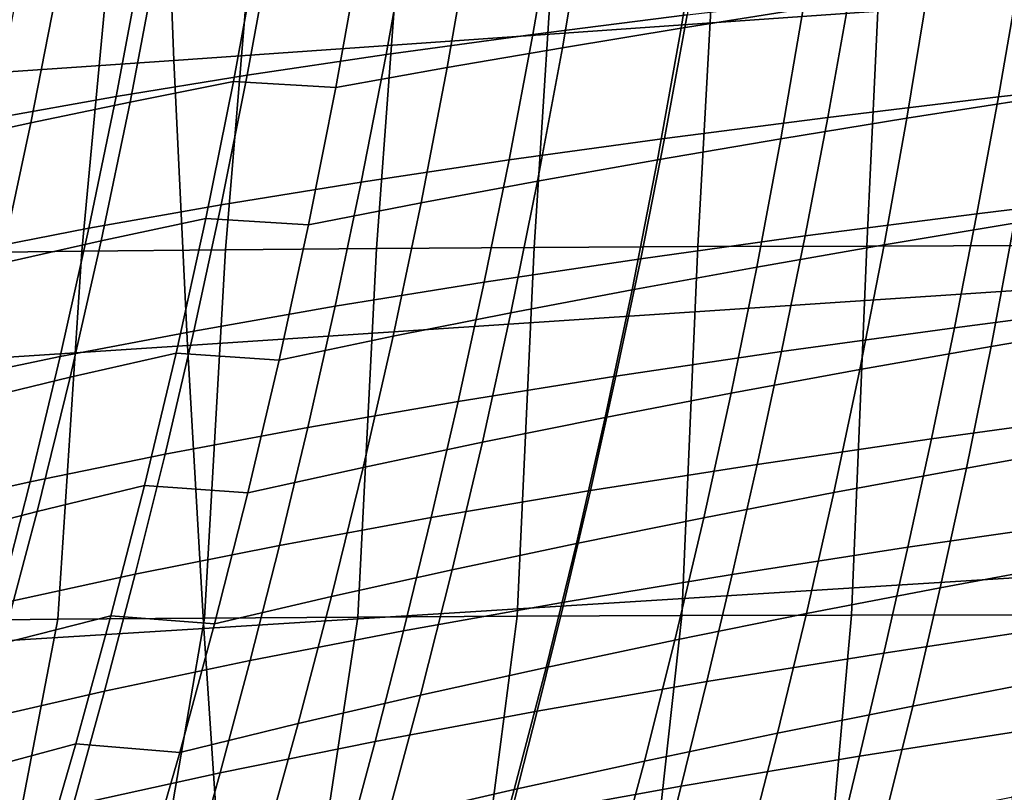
# Model space of a CAD drawing. Header units: metres. Extents: x -25 to 132, y -25 to 25.
# Tile 78 of 256: x 27.58 to 31.29, y -7.66 to -4.75. Entities that reach past the tile are written whole.
import ezdxf

# ---------------------------------------------------------------- set-up
doc = ezdxf.new("R2010")
doc.units = ezdxf.units.M
doc.layers.add('solid_12_061_071_XXX', color=7, linetype='CONTINUOUS')

msp = doc.modelspace()

# ---------------------------------------------------------------- linework, layer by layer
at = {"layer": 'solid_12_061_071_XXX'}
for points in [[(28.158964, -4.904449, 141.131897), (34.630634, -4.449543, 142.834198), (34.593575, -3.34313, 142.982224), (28.11764, -3.822367, 141.297058)], [(21.689003, -5.348721, 139.421982), (28.158964, -4.904449, 141.131897), (28.11764, -3.822367, 141.297058), (21.643511, -4.28879, 139.603943)], [(27.812592, -5.623688, 132.498169), (27.301743, -5.630089, 132.007736), (27.447824, -4.231269, 131.872726), (27.943583, -4.225378, 132.359589)], [(28.353657, -5.618142, 132.95311), (27.812592, -5.623688, 132.498169), (27.943583, -4.225378, 132.359589), (28.470142, -4.220171, 132.81189)], [(28.922394, -5.613419, 133.370987), (28.353657, -5.618142, 132.95311), (28.470142, -4.220171, 132.81189), (29.025057, -4.215657, 133.227844)], [(29.51623, -5.609489, 133.750458), (28.922394, -5.613419, 133.370987), (29.025057, -4.215657, 133.227844), (29.605797, -4.211842, 133.60585)], [(30.13257, -5.606321, 134.090332), (29.51623, -5.609489, 133.750458), (29.605797, -4.211842, 133.60585), (30.209766, -4.208733, 133.944519)], [(30.605188, -4.213629, 82.455353), (30.150654, -4.279247, 82.729881), (30.069847, -4.782923, 82.647911), (30.529034, -4.710363, 82.376099)], [(30.768812, -5.603884, 134.389633), (30.13257, -5.606321, 134.090332), (30.209766, -4.208733, 133.944519), (30.834324, -4.206336, 134.242584)], [(31.422365, -5.602146, 134.647537), (30.768812, -5.603884, 134.389633), (30.834324, -4.206336, 134.242584), (31.476788, -4.204659, 134.499023)], [(30.173859, -4.255754, 35.201168), (30.093084, -4.732911, 35.284103), (29.511414, -4.806915, 34.066921), (29.595936, -4.32226, 33.981541)], [(30.150654, -4.279247, 82.729881), (29.708286, -4.345767, 83.022476), (29.622808, -4.856538, 82.937798), (30.069847, -4.782923, 82.647911)], [(29.595936, -4.32226, 33.981541), (29.511414, -4.806915, 34.066921), (28.958828, -4.882709, 32.838448), (29.047148, -4.390291, 32.750458)], [(29.708286, -4.345767, 83.022476), (29.279167, -4.413217, 83.332771), (29.189024, -4.931242, 83.245392), (29.622808, -4.856538, 82.937798)], [(29.047148, -4.390291, 32.750458), (28.958828, -4.882709, 32.838448), (28.435524, -4.960671, 31.599588), (28.527712, -4.460188, 31.508801)], [(28.210402, -5.979161, 140.926147), (34.678066, -5.549222, 142.644577), (34.630634, -4.449543, 142.834198), (28.158964, -4.904449, 141.131897)], [(29.279167, -4.413217, 83.332771), (28.86414, -4.481458, 83.660133), (28.769356, -5.006886, 83.570045), (29.189024, -4.931242, 83.245392)], [(28.527712, -4.460188, 31.508801), (28.435524, -4.960671, 31.599588), (27.941788, -5.040751, 30.351166), (28.03791, -4.531902, 30.257381)], [(28.479443, -4.461132, 84.017937), (28.094944, -4.530306, 84.376839), (27.994659, -5.061299, 84.285217), (28.383627, -4.984465, 83.928978)], [(28.769356, -5.006886, 83.570045), (28.86414, -4.481458, 83.660133), (28.479443, -4.461132, 84.017937), (28.383627, -4.984465, 83.928978)], [(32.010006, -4.520996, 38.859467), (31.936415, -4.966005, 38.946312), (31.265104, -5.041786, 37.770626), (31.3426, -4.590242, 37.681263)], [(28.03791, -4.531902, 30.257381), (27.941788, -5.040751, 30.351166), (27.477839, -5.123162, 29.094049), (27.57798, -4.605623, 28.997055)], [(28.094944, -4.530306, 84.376839), (27.726183, -4.600604, 84.749847), (27.621441, -5.139445, 84.655487), (27.994659, -5.061299, 84.285217)], [(31.3426, -4.590242, 37.681263), (31.265104, -5.041786, 37.770626), (30.622114, -5.119013, 36.581158), (30.703564, -4.660718, 36.489166)], [(31.479103, -4.570164, 81.887794), (30.999191, -4.63921, 82.12265), (30.92046, -5.122595, 82.038002), (31.405031, -5.047338, 81.806229)], [(27.726183, -4.600604, 84.749847), (27.374035, -4.670398, 85.136269), (27.264917, -5.217103, 85.039124), (27.621441, -5.139445, 84.655487)], [(30.703564, -4.660718, 36.489166), (30.622114, -5.119013, 36.581158), (30.007614, -5.198218, 35.378868), (30.093084, -4.732911, 35.284103)], [(30.999191, -4.63921, 82.12265), (30.529034, -4.710363, 82.376099), (30.44553, -5.200209, 82.288307), (30.92046, -5.122595, 82.038002)], [(30.093084, -4.732911, 35.284103), (30.007614, -5.198218, 35.378868), (29.42185, -5.279508, 34.164612), (29.511414, -4.806915, 34.066921)], [(30.529034, -4.710363, 82.376099), (30.069847, -4.782923, 82.647911), (29.981499, -5.279418, 82.556938), (30.44553, -5.200209, 82.288307)], [(30.069847, -4.782923, 82.647911), (29.622808, -4.856538, 82.937798), (29.529579, -5.359838, 82.843628), (29.981499, -5.279418, 82.556938)], [(29.511414, -4.806915, 34.066921), (29.42185, -5.279508, 34.164612), (28.865091, -5.362863, 32.939232), (28.958828, -4.882709, 32.838448)], [(29.622808, -4.856538, 82.937798), (29.189024, -4.931242, 83.245392), (29.0909, -5.441515, 83.148018), (29.529579, -5.359838, 82.843628)], [(28.958828, -4.882709, 32.838448), (28.865091, -5.362863, 32.939232), (28.337519, -5.448699, 31.703651), (28.435524, -4.960671, 31.599588)], [(21.744404, -6.400637, 139.200317), (28.210402, -5.979161, 140.926147), (28.158964, -4.904449, 141.131897), (21.689003, -5.348721, 139.421982)], [(29.189024, -4.931242, 83.245392), (28.769356, -5.006886, 83.570045), (28.66634, -5.524286, 83.469437), (29.0909, -5.441515, 83.148018)], [(28.435524, -4.960671, 31.599588), (28.337519, -5.448699, 31.703651), (27.839413, -5.536963, 30.458702), (27.941788, -5.040751, 30.351166)], [(31.936415, -4.966005, 38.946312), (31.859497, -5.40013, 39.043514), (31.184025, -5.482203, 37.870815), (31.265104, -5.041786, 37.770626)], [(28.383627, -4.984465, 83.928978), (27.994659, -5.061299, 84.285217), (27.885834, -5.584109, 84.182404), (28.279564, -5.499864, 83.829369)], [(28.66634, -5.524286, 83.469437), (28.769356, -5.006886, 83.570045), (28.383627, -4.984465, 83.928978), (28.279564, -5.499864, 83.829369)], [(27.941788, -5.040751, 30.351166), (27.839413, -5.536963, 30.458702), (27.370983, -5.62789, 29.205271), (27.477839, -5.123162, 29.094049)], [(31.265104, -5.041786, 37.770626), (31.184025, -5.482203, 37.870815), (30.5368, -5.565949, 36.684452), (30.622114, -5.119013, 36.581158)], [(27.994659, -5.061299, 84.285217), (27.621441, -5.139445, 84.655487), (27.507841, -5.669861, 84.549355), (27.885834, -5.584109, 84.182404)], [(31.405031, -5.047338, 81.806229), (30.92046, -5.122595, 82.038002), (30.834963, -5.599327, 81.945351), (31.324337, -5.518162, 81.717072)], [(27.621441, -5.139445, 84.655487), (27.264917, -5.217103, 85.039124), (27.146606, -5.755156, 84.929642), (27.507841, -5.669861, 84.549355)], [(30.622114, -5.119013, 36.581158), (30.5368, -5.565949, 36.684452), (29.917976, -5.651943, 35.485413), (30.007614, -5.198218, 35.378868)], [(30.92046, -5.122595, 82.038002), (30.44553, -5.200209, 82.288307), (30.355099, -5.683099, 82.192078), (30.834963, -5.599327, 81.945351)], [(30.007614, -5.198218, 35.378868), (29.917976, -5.651943, 35.485413), (29.327784, -5.740303, 34.274567), (29.42185, -5.279508, 34.164612)], [(30.44553, -5.200209, 82.288307), (29.981499, -5.279418, 82.556938), (29.886049, -5.768656, 82.457085), (30.355099, -5.683099, 82.192078)], [(29.42185, -5.279508, 34.164612), (29.327784, -5.740303, 34.274567), (28.766489, -5.831014, 33.052757), (28.865091, -5.362863, 32.939232)], [(29.981499, -5.279418, 82.556938), (29.529579, -5.359838, 82.843628), (29.42906, -5.855589, 82.740097), (29.886049, -5.768656, 82.457085)], [(28.865091, -5.362863, 32.939232), (28.766489, -5.831014, 33.052757), (28.234261, -5.924522, 31.820938), (28.337519, -5.448699, 31.703651)], [(29.529579, -5.359838, 82.843628), (29.0909, -5.441515, 83.148018), (28.985277, -5.94395, 83.040764), (29.42906, -5.855589, 82.740097)], [(31.859497, -5.40013, 39.043514), (31.779732, -5.82364, 39.15102), (31.099857, -5.911764, 37.981781), (31.184025, -5.482203, 37.870815)], [(28.337519, -5.448699, 31.703651), (28.234261, -5.924522, 31.820938), (27.731367, -6.020779, 30.579941), (27.839413, -5.536963, 30.458702)], [(29.0909, -5.441515, 83.148018), (28.66634, -5.524286, 83.469437), (28.555592, -6.033568, 83.358414), (28.985277, -5.94395, 83.040764)], [(31.822334, -5.438191, 81.507889), (31.324337, -5.518162, 81.717072), (31.237402, -5.982576, 81.62043), (31.740217, -5.897147, 81.415085)], [(31.184025, -5.482203, 37.870815), (31.099857, -5.911764, 37.981781), (30.448133, -6.001798, 36.798996), (30.5368, -5.565949, 36.684452)], [(28.279564, -5.499864, 83.829369), (27.885834, -5.584109, 84.182404), (27.768974, -6.098633, 84.068497), (28.167738, -6.007234, 83.719223)], [(28.555592, -6.033568, 83.358414), (28.66634, -5.524286, 83.469437), (28.279564, -5.499864, 83.829369), (28.167738, -6.007234, 83.719223)], [(31.324337, -5.518162, 81.717072), (30.834963, -5.599327, 81.945351), (30.743097, -6.069341, 81.84481), (31.237402, -5.982576, 81.62043)], [(27.839413, -5.536963, 30.458702), (27.731367, -6.020779, 30.579941), (27.258013, -6.120039, 29.330673), (27.370983, -5.62789, 29.205271)], [(28.271881, -7.044952, 140.680054), (34.735786, -6.640574, 142.413574), (34.678066, -5.549222, 142.644577), (28.210402, -5.979161, 140.926147)], [(27.885834, -5.584109, 84.182404), (27.507841, -5.669861, 84.549355), (27.385908, -6.19174, 84.431572), (27.768974, -6.098633, 84.068497)], [(30.5368, -5.565949, 36.684452), (30.448133, -6.001798, 36.798996), (29.82469, -6.094355, 35.603687), (29.917976, -5.651943, 35.485413)], [(30.834963, -5.599327, 81.945351), (30.355099, -5.683099, 82.192078), (30.258162, -6.158964, 82.08754), (30.743097, -6.069341, 81.84481)], [(27.301743, -5.630089, 132.007736), (27.812592, -5.623688, 132.498169), (27.723011, -7.010653, 132.743668), (27.199158, -7.016165, 132.26413)], [(27.812592, -5.623688, 132.498169), (28.353657, -5.618142, 132.95311), (28.274782, -7.00606, 133.187836), (27.723011, -7.010653, 132.743668)], [(28.353657, -5.618142, 132.95311), (28.922394, -5.613419, 133.370987), (28.851982, -7.002296, 133.595444), (28.274782, -7.00606, 133.187836)], [(28.922394, -5.613419, 133.370987), (29.51623, -5.609489, 133.750458), (29.452141, -6.99927, 133.9655), (28.851982, -7.002296, 133.595444)], [(29.51623, -5.609489, 133.750458), (30.13257, -5.606321, 134.090332), (30.072821, -6.996891, 134.297211), (29.452141, -6.99927, 133.9655)], [(30.13257, -5.606321, 134.090332), (30.768812, -5.603884, 134.389633), (30.711632, -6.995067, 134.589935), (30.072821, -6.996891, 134.297211)], [(30.768812, -5.603884, 134.389633), (31.422365, -5.602146, 134.647537), (31.366245, -6.993709, 134.843185), (30.711632, -6.995067, 134.589935)], [(29.917976, -5.651943, 35.485413), (29.82469, -6.094355, 35.603687), (29.229752, -6.189566, 34.396732), (29.327784, -5.740303, 34.274567)], [(30.355099, -5.683099, 82.192078), (29.886049, -5.768656, 82.457085), (29.783943, -6.250567, 82.348457), (30.258162, -6.158964, 82.08754)], [(29.327784, -5.740303, 34.274567), (29.229752, -6.189566, 34.396732), (28.663578, -6.28742, 33.178974), (28.766489, -5.831014, 33.052757)], [(29.886049, -5.768656, 82.457085), (29.42906, -5.855589, 82.740097), (29.321712, -6.343713, 82.627327), (29.783943, -6.250567, 82.348457)], [(28.766489, -5.831014, 33.052757), (28.663578, -6.28742, 33.178974), (28.126316, -6.388396, 31.951399), (28.234261, -5.924522, 31.820938)], [(29.42906, -5.855589, 82.740097), (28.985277, -5.94395, 83.040764), (28.872635, -6.438464, 82.923759), (29.321712, -6.343713, 82.627327)], [(31.779732, -5.82364, 39.15102), (31.697599, -6.236806, 39.26878), (31.013096, -6.330741, 38.10347), (31.099857, -5.911764, 37.981781)], [(28.234261, -5.924522, 31.820938), (28.126316, -6.388396, 31.951399), (27.618235, -6.492444, 30.714836), (27.731367, -6.020779, 30.579941)], [(31.099857, -5.911764, 37.981781), (31.013096, -6.330741, 38.10347), (30.356621, -6.426829, 36.924744), (30.448133, -6.001798, 36.798996)], [(31.740217, -5.897147, 81.415085), (31.237402, -5.982576, 81.62043), (31.14459, -6.440539, 81.516418), (31.652321, -6.349961, 81.315277)], [(28.985277, -5.94395, 83.040764), (28.555592, -6.033568, 83.358414), (28.437614, -6.53464, 83.237106), (28.872635, -6.438464, 82.923759)], [(21.809637, -7.443006, 138.939194), (28.271881, -7.044952, 140.680054), (28.210402, -5.979161, 140.926147), (21.744404, -6.400637, 139.200317)], [(30.448133, -6.001798, 36.798996), (30.356621, -6.426829, 36.924744), (29.728279, -6.525722, 35.733639), (29.82469, -6.094355, 35.603687)], [(31.237402, -5.982576, 81.62043), (30.743097, -6.069341, 81.84481), (30.645247, -6.532595, 81.736511), (31.14459, -6.440539, 81.516418)], [(27.731367, -6.020779, 30.579941), (27.618235, -6.492444, 30.714836), (27.139524, -6.599841, 29.470209), (27.258013, -6.120039, 29.330673)], [(28.167738, -6.007234, 83.719223), (27.768974, -6.098633, 84.068497), (27.644583, -6.60477, 83.943619), (28.048639, -6.506484, 83.598656)], [(28.437614, -6.53464, 83.237106), (28.555592, -6.033568, 83.358414), (28.167738, -6.007234, 83.719223), (28.048639, -6.506484, 83.598656)], [(30.743097, -6.069341, 81.84481), (30.258162, -6.158964, 82.08754), (30.155121, -6.627763, 81.974808), (30.645247, -6.532595, 81.736511)], [(27.768974, -6.098633, 84.068497), (27.385908, -6.19174, 84.431572), (27.256161, -6.70497, 84.302238), (27.644583, -6.60477, 83.943619)], [(29.82469, -6.094355, 35.603687), (29.728279, -6.525722, 35.733639), (29.12829, -6.627563, 34.531055), (29.229752, -6.189566, 34.396732)], [(29.229752, -6.189566, 34.396732), (29.12829, -6.627563, 34.531055), (28.556904, -6.732342, 33.317833), (28.663578, -6.28742, 33.178974)], [(30.258162, -6.158964, 82.08754), (29.783943, -6.250567, 82.348457), (29.675596, -6.725106, 82.231186), (30.155121, -6.627763, 81.974808)], [(29.783943, -6.250567, 82.348457), (29.321712, -6.343713, 82.627327), (29.207973, -6.824165, 82.505417), (29.675596, -6.725106, 82.231186)], [(31.697599, -6.236806, 39.26878), (31.613585, -6.639897, 39.396744), (30.924238, -6.739406, 38.235836), (31.013096, -6.330741, 38.10347)], [(28.663578, -6.28742, 33.178974), (28.556904, -6.732342, 33.317833), (28.014252, -6.840571, 32.094986), (28.126316, -6.388396, 31.951399)], [(31.013096, -6.330741, 38.10347), (30.924238, -6.739406, 38.235836), (30.26277, -6.841315, 37.061634), (30.356621, -6.426829, 36.924744)], [(29.321712, -6.343713, 82.627327), (28.872635, -6.438464, 82.923759), (28.753428, -6.92501, 82.797112), (29.207973, -6.824165, 82.505417)], [(31.652321, -6.349961, 81.315277), (31.14459, -6.440539, 81.516418), (31.046167, -6.892144, 81.405121), (31.558907, -6.796723, 81.208565)], [(28.126316, -6.388396, 31.951399), (28.014252, -6.840571, 32.094986), (27.500597, -6.952202, 30.863337), (27.618235, -6.492444, 30.714836)], [(28.872635, -6.438464, 82.923759), (28.437614, -6.53464, 83.237106), (28.31287, -7.027453, 83.105621), (28.753428, -6.92501, 82.797112)], [(30.356621, -6.426829, 36.924744), (30.26277, -6.841315, 37.061634), (29.629267, -6.946314, 35.875221), (29.728279, -6.525722, 35.733639)], [(31.14459, -6.440539, 81.516418), (30.645247, -6.532595, 81.736511), (30.541689, -6.989191, 81.620529), (31.046167, -6.892144, 81.405121)], [(27.618235, -6.492444, 30.714836), (27.500597, -6.952202, 30.863337), (27.016113, -7.06753, 29.623829), (27.139524, -6.599841, 29.470209)], [(28.048639, -6.506484, 83.598656), (27.644583, -6.60477, 83.943619), (27.513149, -7.102438, 83.807869), (27.922737, -6.997537, 83.467773)], [(28.31287, -7.027453, 83.105621), (28.437614, -6.53464, 83.237106), (28.048639, -6.506484, 83.598656), (27.922737, -6.997537, 83.467773)], [(29.728279, -6.525722, 35.733639), (29.629267, -6.946314, 35.875221), (29.023935, -7.054558, 34.67749), (29.12829, -6.627563, 34.531055)], [(30.645247, -6.532595, 81.736511), (30.155121, -6.627763, 81.974808), (30.046261, -7.089602, 81.853973), (30.541689, -6.989191, 81.620529)], [(27.644583, -6.60477, 83.943619), (27.256161, -6.70497, 84.302238), (27.119102, -7.209463, 84.161461), (27.513149, -7.102438, 83.807869)], [(29.12829, -6.627563, 34.531055), (29.023935, -7.054558, 34.67749), (28.447021, -7.166041, 33.469284), (28.556904, -6.732342, 33.317833)], [(30.155121, -6.627763, 81.974808), (29.675596, -6.725106, 82.231186), (29.561302, -7.192387, 82.105347), (30.046261, -7.089602, 81.853973)], [(28.343319, -8.100273, 140.39386), (34.803711, -7.722017, 142.141434), (34.735786, -6.640574, 142.413574), (28.271881, -7.044952, 140.680054)], [(31.613585, -6.639897, 39.396744), (31.528164, -7.033184, 39.534863), (30.833775, -7.138028, 38.378826), (30.924238, -6.739406, 38.235836)], [(28.556904, -6.732342, 33.317833), (28.447021, -7.166041, 33.469284), (27.898634, -7.281302, 32.251644), (28.014252, -6.840571, 32.094986)], [(29.675596, -6.725106, 82.231186), (29.207973, -6.824165, 82.505417), (29.088142, -7.297063, 82.374458), (29.561302, -7.192387, 82.105347)], [(30.924238, -6.739406, 38.235836), (30.833775, -7.138028, 38.378826), (30.167089, -7.245525, 37.209629), (30.26277, -6.841315, 37.061634)], [(31.558907, -6.796723, 81.208565), (31.046167, -6.892144, 81.405121), (30.942358, -7.337543, 81.286621), (31.460184, -7.237577, 81.095016)], [(28.014252, -6.840571, 32.094986), (27.898634, -7.281302, 32.251644), (27.379034, -7.400297, 31.025394), (27.500597, -6.952202, 30.863337)], [(29.207973, -6.824165, 82.505417), (28.753428, -6.92501, 82.797112), (28.627964, -7.40371, 82.660904), (29.088142, -7.297063, 82.374458)], [(30.26277, -6.841315, 37.061634), (30.167089, -7.245525, 37.209629), (29.528175, -7.3564, 36.028378), (29.629267, -6.946314, 35.875221)], [(31.046167, -6.892144, 81.405121), (30.541689, -6.989191, 81.620529), (30.432655, -7.439284, 81.496941), (30.942358, -7.337543, 81.286621)], [(28.753428, -6.92501, 82.797112), (28.31287, -7.027453, 83.105621), (28.181684, -7.512133, 82.964035), (28.627964, -7.40371, 82.660904)], [(29.629267, -6.946314, 35.875221), (29.528175, -7.3564, 36.028378), (28.917227, -7.470818, 34.835983), (29.023935, -7.054558, 34.67749)], [(27.922737, -6.997537, 83.467773), (27.513149, -7.102438, 83.807869), (27.375023, -7.59172, 83.661324), (27.790379, -7.480474, 83.326653)], [(27.458298, -8.386099, 132.906967), (27.723011, -7.010653, 132.743668), (28.274782, -7.00606, 133.187836), (28.038391, -8.383337, 133.366547)], [(28.181684, -7.512133, 82.964035), (28.31287, -7.027453, 83.105621), (27.922737, -6.997537, 83.467773), (27.790379, -7.480474, 83.326653)], [(28.038391, -8.383337, 133.366547), (28.274782, -7.00606, 133.187836), (28.851982, -7.002296, 133.595444), (28.644012, -8.381392, 133.787384)], [(28.644012, -8.381392, 133.787384), (28.851982, -7.002296, 133.595444), (29.452141, -6.99927, 133.9655), (29.272505, -8.380073, 134.168808)], [(29.272505, -8.380073, 134.168808), (29.452141, -6.99927, 133.9655), (30.072821, -6.996891, 134.297211), (29.921303, -8.379189, 134.510284)], [(29.921303, -8.379189, 134.510284), (30.072821, -6.996891, 134.297211), (30.711632, -6.995067, 134.589935), (30.587965, -8.378547, 134.811478)], [(30.541689, -6.989191, 81.620529), (30.046261, -7.089602, 81.853973), (29.931822, -7.544642, 81.725098), (30.432655, -7.439284, 81.496941)], [(30.587965, -8.378547, 134.811478), (30.711632, -6.995067, 134.589935), (31.366245, -6.993709, 134.843185), (31.270176, -8.377958, 135.07222)], [(31.986578, -7.98365, 135.220963), (31.270176, -8.377958, 135.07222), (31.366245, -6.993709, 134.843185), (32.034409, -6.99271, 135.056625)], [(21.884615, -8.474296, 138.638931), (28.343319, -8.100273, 140.39386), (28.271881, -7.044952, 140.680054), (21.809637, -7.443006, 138.939194)], [(26.906469, -8.389868, 132.409622), (27.199158, -7.016165, 132.26413), (27.723011, -7.010653, 132.743668), (27.458298, -8.386099, 132.906967)], [(31.528164, -7.033184, 39.534863), (31.441824, -7.416937, 39.683086), (30.742203, -7.52688, 38.532394), (30.833775, -7.138028, 38.378826)], [(29.023935, -7.054558, 34.67749), (28.917227, -7.470818, 34.835983), (28.334482, -7.588776, 33.633278), (28.447021, -7.166041, 33.469284)], [(30.046261, -7.089602, 81.853973), (29.561302, -7.192387, 82.105347), (29.441317, -7.652574, 81.971024), (29.931822, -7.544642, 81.725098)], [(30.833775, -7.138028, 38.378826), (30.742203, -7.52688, 38.532394), (30.070091, -7.639731, 37.368668), (30.167089, -7.245525, 37.209629)], [(28.447021, -7.166041, 33.469284), (28.334482, -7.588776, 33.633278), (27.780031, -7.710843, 32.421333), (27.898634, -7.281302, 32.251644)], [(29.561302, -7.192387, 82.105347), (29.088142, -7.297063, 82.374458), (28.962486, -7.762575, 82.23452), (29.441317, -7.652574, 81.971024)], [(30.167089, -7.245525, 37.209629), (30.070091, -7.639731, 37.368668), (29.425529, -7.756248, 36.193062), (29.528175, -7.3564, 36.028378)], [(31.460184, -7.237577, 81.095016), (30.942358, -7.337543, 81.286621), (30.833385, -7.776886, 81.160995), (31.356371, -7.672668, 80.974724)], [(27.898634, -7.281302, 32.251644), (27.780031, -7.710843, 32.421333), (27.254129, -7.836973, 31.20096), (27.379034, -7.400297, 31.025394)], [(29.088142, -7.297063, 82.374458), (28.627964, -7.40371, 82.660904), (28.496517, -7.874735, 82.515213), (28.962486, -7.762575, 82.23452)], [(30.942358, -7.337543, 81.286621), (30.432655, -7.439284, 81.496941), (30.318378, -7.883032, 81.365829), (30.833385, -7.776886, 81.160995)], [(29.528175, -7.3564, 36.028378), (29.425529, -7.756248, 36.193062), (28.808701, -7.876607, 35.006485), (28.917227, -7.470818, 34.835983)], [(28.627964, -7.40371, 82.660904), (28.181684, -7.512133, 82.964035), (28.044338, -7.988849, 82.812431), (28.496517, -7.874735, 82.515213)], [(30.432655, -7.439284, 81.496941), (29.931822, -7.544642, 81.725098), (29.81205, -7.993045, 81.588272), (30.318378, -7.883032, 81.365829)], [(31.441824, -7.416937, 39.683086), (31.355036, -7.791426, 39.841366), (30.650015, -7.906232, 38.696484), (30.742203, -7.52688, 38.532394)], [(27.790379, -7.480474, 83.326653), (27.375023, -7.59172, 83.661324), (27.230494, -8.072773, 83.504044), (27.651836, -7.955455, 83.175362)], [(28.044338, -7.988849, 82.812431), (28.181684, -7.512133, 82.964035), (27.790379, -7.480474, 83.326653), (27.651836, -7.955455, 83.175362)], [(28.917227, -7.470818, 34.835983), (28.808701, -7.876607, 35.006485), (28.219837, -8.000807, 33.809761), (28.334482, -7.588776, 33.633278)], [(30.742203, -7.52688, 38.532394), (30.650015, -7.906232, 38.696484), (29.972277, -8.024204, 37.538708), (30.070091, -7.639731, 37.368668)], [(29.931822, -7.544642, 81.725098), (29.441317, -7.652574, 81.971024), (29.315889, -8.105833, 81.828285), (29.81205, -7.993045, 81.588272)], [(28.334482, -7.588776, 33.633278), (28.219837, -8.000807, 33.809761), (27.65901, -8.129444, 32.603996), (27.780031, -7.710843, 32.421333)], [(31.886129, -7.570289, 80.807365), (31.356371, -7.672668, 80.974724), (31.247681, -8.10214, 80.847748), (31.782507, -7.995939, 80.685913)], [(29.441317, -7.652574, 81.971024), (28.962486, -7.762575, 82.23452), (28.831264, -8.220869, 82.085693), (29.315889, -8.105833, 81.828285)], [(30.070091, -7.639731, 37.368668), (29.972277, -8.024204, 37.538708), (29.321844, -8.146129, 36.369225), (29.425529, -7.756248, 36.193062)]]:
    msp.add_3dface(points, dxfattribs=at)

doc.saveas('drawing.dxf')
